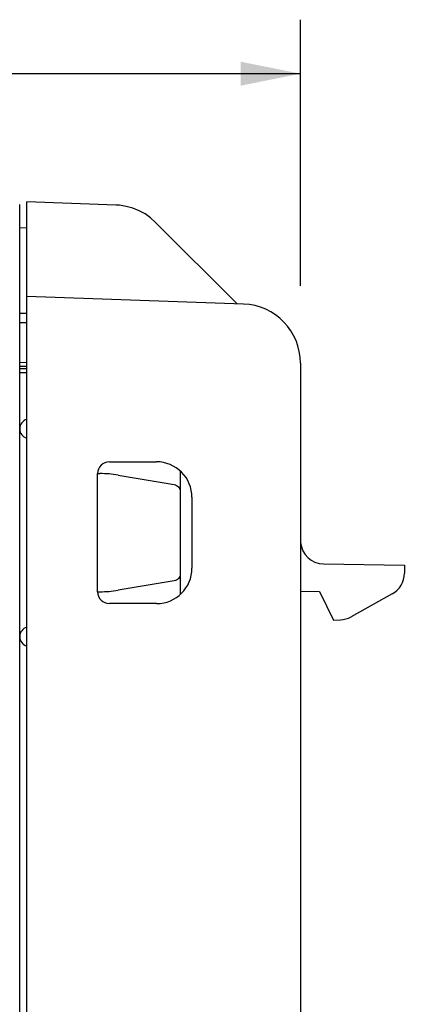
# Model space of a CAD drawing. Header units: inches. Extents: x 0 to 17, y 0 to 11.
# Tile 28 of 29: x 11.145 to 11.787, y 5.038 to 6.679. Entities that reach past the tile are written whole.
import ezdxf

# ---------------------------------------------------------------- set-up
doc = ezdxf.new("R2010")
doc.units = ezdxf.units.IN
doc.header["$LTSCALE"] = 0.935
doc.header["$MEASUREMENT"] = 0
doc.layers.get('0').update_dxf_attribs({"linetype": 'CONTINUOUS'})
doc.styles.get("Standard").update_dxf_attribs({"font": 'txt', "width": 0.8})
doc.dimstyles.new('DIMSTYLE_1', dxfattribs={"dimtxt": 0.085, "dimasz": 0.1, "dimexe": 0.09, "dimexo": 0.07, "dimgap": 0.0425, "dimtad": 0, "dimtih": 1, "dimtoh": 1, "dimzin": 4, "dimdsep": 46, "dimtxsty": 'Standard', "dimblk": '_FILLED', "dimblk1": '_FILLED', "dimblk2": '_FILLED', "dimcen": 0.09, "dimadec": 0, "dimazin": 0, "dimtfac": 1, "dimtofl": 0, "dimtmove": 0, "dimatfit": 3, "dimldrblk": '_FILLED', "dimfxl": 0, "dimtolj": 1, "dimtzin": 4, "dimarcsym": 0})

# ---------------------------------------------------------------- blocks, each defined once
blk = doc.blocks.new('_FILLED')
at = {"color": 0, "linetype": 'ByBlock'}
blk.add_solid([(0, 0), (-1, 0.2), (-1, -0.2)], dxfattribs=at)
blk = doc.blocks.new('*D2')
at = {"color": 2, "linetype": 'Continuous'}
for p, q in [((9.9442, 5.9283), (9.9442, 6.6787)), ((11.6135, 6.2351), (11.6135, 6.6787)), ((9.9442, 6.5887), (10.6003, 6.5887)), ((11.6135, 6.5887), (10.9573, 6.5887))]:
    blk.add_line(p, q, dxfattribs=at)
at = {"color": 2, "linetype": 'Continuous', "xscale": 0.1, "yscale": 0.1, "zscale": 0.1, "rotation": 180}
blk.add_blockref('_FILLED', (9.9442, 6.5887), dxfattribs=at)
at = {"color": 2, "linetype": 'Continuous', "xscale": 0.1, "yscale": 0.1, "zscale": 0.1}
blk.add_blockref('_FILLED', (11.6135, 6.5887), dxfattribs=at)
at = {"color": 2, "linetype": 'Continuous', "insert": (10.7788, 6.6312), "char_height": 0.085, "width": 0.272, "attachment_point": 2, "line_spacing_factor": 0.9}
blk.add_mtext('1.67', dxfattribs=at)

msp = doc.modelspace()

# ---------------------------------------------------------------- linework, layer by layer
at = {"color": 7, "linetype": 'Continuous'}
for p, q in [((11.145, 4.0168), (11.145, 6.3708)), ((11.1568, 4.0127), (11.1568, 6.3749)), ((11.3057, 6.3697), (11.1568, 6.3749)), ((11.5076, 6.2051), (11.3718, 6.3409)), ((11.1568, 6.3314), (11.145, 6.3316)), ((11.5185, 6.2047), (11.1568, 6.2174)), ((11.145, 6.1898), (11.1568, 6.1896)), ((11.145, 6.1741), (11.1568, 6.1739)), ((11.145, 6.1078), (11.1568, 6.1076)), ((11.6135, 6.1064), (11.6135, 4.1236)), ((11.145, 6.1012), (11.1568, 6.1011)), ((11.145, 6.0973), (11.1568, 6.0974)), ((11.145, 6.0908), (11.1568, 6.0909)), ((11.2946, 5.9418), (11.3733, 5.9418)), ((11.4127, 5.9266), (11.4127, 5.7208)), ((11.2749, 5.7253), (11.2749, 5.9221)), ((11.2749, 5.9221), (11.2787, 5.9221)), ((11.3093, 5.9196), (11.4028, 5.904)), ((11.4324, 5.8827), (11.4324, 5.7646)), ((11.6518, 5.7718), (11.7867, 5.7695)), ((11.7867, 5.7695), (11.7867, 5.7562)), ((11.4028, 5.7434), (11.3093, 5.7278)), ((11.2749, 5.7253), (11.2787, 5.7253)), ((11.6135, 5.7262), (11.645, 5.7257)), ((11.645, 5.7257), (11.6686, 5.678)), ((11.7665, 5.7219), (11.6979, 5.6834)), ((11.3733, 5.7056), (11.2946, 5.7056)), ((11.6686, 5.678), (11.68, 5.6784))]:
    msp.add_line(p, q, dxfattribs=at)
for points in [[(11.3718, 6.3409), (11.3634, 6.3484), (11.3541, 6.355), (11.3441, 6.3604), (11.3336, 6.3646), (11.3226, 6.3676), (11.3114, 6.3693), (11.3057, 6.3697)], [(11.4028, 5.904), (11.4049, 5.9034), (11.4067, 5.9026), (11.4084, 5.9014), (11.4099, 5.9), (11.4111, 5.8983), (11.4119, 5.8964), (11.4125, 5.8945), (11.4127, 5.8924)], [(11.4127, 5.755), (11.4125, 5.7529), (11.4119, 5.7509), (11.4111, 5.7491), (11.4099, 5.7474), (11.4084, 5.7459), (11.4067, 5.7448), (11.4049, 5.7439), (11.4028, 5.7434)]]:
    msp.add_lwpolyline(points, dxfattribs=at)
for centre, radius, start, end in [((11.515, 6.1064), 0.0984, 0, 88), ((11.1607, 5.9972), 0.0157, 104.5531, 180), ((11.1607, 5.9966), 0.0157, 180, 255.4376), ((11.2946, 5.9221), 0.0197, 90, 180), ((11.3733, 5.8827), 0.0591, 0, 90.0018), ((11.6524, 5.8108), 0.039, 185.0188, 269), ((11.3733, 5.7646), 0.0591, 270, 359.9982), ((11.7473, 5.7562), 0.0394, 299.2488, 360), ((11.2946, 5.7253), 0.0197, 180, 270), ((11.6787, 5.7178), 0.0394, 272, 299.2488), ((11.1607, 5.6507), 0.0157, 104.5624, 180), ((11.1607, 5.6502), 0.0157, 180, 255.447)]:
    msp.add_arc(centre, radius, start, end, dxfattribs=at)
for centre, major_axis, start_param, end_param in [((11.2772, 5.7352), (0.1327, 0.1327), 0.616661, 0.7816), ((11.2772, 5.9122), (0.1327, -0.1327), -0.7816, -0.616661)]:
    msp.add_ellipse(centre, major_axis=major_axis, ratio=0.992433, start_param=start_param, end_param=end_param, dxfattribs=at)

# ---------------------------------------------------------------- dimensions: what is measured, and where the dimension line sits
at = {"color": 2, "linetype": 'Continuous'}
dim = msp.add_linear_dim(base=(11.6135, 6.5887), p1=(9.9442, 5.8583), p2=(11.6135, 6.1651), dimstyle='DIMSTYLE_1', dxfattribs=at)
dim.commit()
dim.dimension.update_dxf_attribs({"geometry": '*D2', "text_midpoint": (10.7788, 6.5887), "dimtype": 160})

doc.saveas('drawing.dxf')
